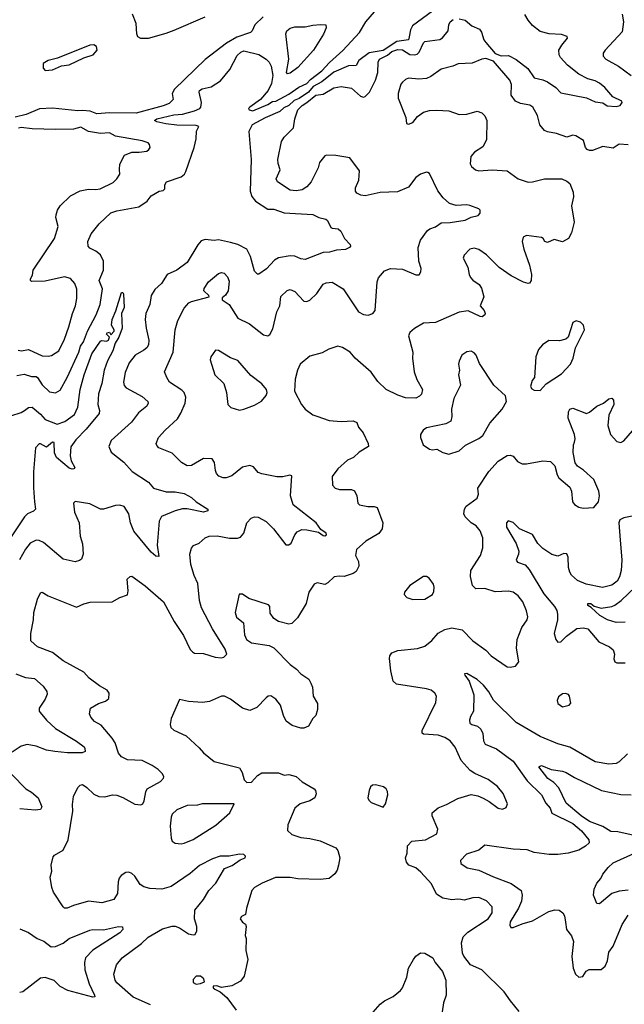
# Model space of a CAD drawing. Extents: x 1690054 to 1842981, y 782881 to 914114.
# Tile 109 of 256: x 1737825 to 1741869, y 808744 to 815329. Entities that reach past the tile are written whole.
import ezdxf

# ---------------------------------------------------------------- set-up
doc = ezdxf.new("R2010")
doc.units = 0

msp = doc.modelspace()

# ---------------------------------------------------------------- linework, layer by layer
at = {"layer": '0CON10XD'}
for points in [[(1737805, 812950), (1737855, 812957.5), (1737905, 812943.8), (1737935, 812942.2), (1737945, 812936.5), (1737975, 812886.6), (1738025, 812840.5), (1738065, 812834.4), (1738095, 812850.8), (1738142.3, 812935), (1738221.4, 813105), (1738232.2, 813145), (1738252.5, 813175), (1738278.7, 813245), (1738335.9, 813355), (1738362.6, 813425), (1738378.3, 813528.3), (1738355.6, 813585), (1738385.8, 813655), (1738385, 813713.3), (1738365, 813755.8), (1738335, 813781.9), (1738295, 813800), (1738283.8, 813815), (1738281.8, 813845), (1738303.7, 813896.3), (1738357, 813963), (1738435, 814037.8), (1738475, 814051.1), (1738622.4, 814077.6), (1738678, 814115), (1738705, 814151.2), (1738758, 814182), (1738785, 814186.2), (1738795, 814197.5), (1738796.7, 814225), (1738807.5, 814245), (1738905, 814278.1), (1738927.5, 814295), (1738936.4, 814313.6), (1738991.2, 814475), (1739005, 814532.5), (1739007.3, 814582.7), (1739022.5, 814615), (1739005, 814621.2), (1738875, 814622.9), (1738802.2, 814632.2), (1738742.5, 814645), (1738727.5, 814655), (1738743.3, 814665), (1738855, 814691.8), (1738915, 814698.1), (1738995, 814718.6), (1739030, 814735), (1739037.5, 814745), (1739040, 814775), (1739025.6, 814844.4), (1739028.1, 814855), (1739045, 814867.2), (1739105, 814880), (1739169, 814921), (1739231.5, 814995), (1739279.9, 815090.1), (1739305, 815111.9), (1739325, 815119.7), (1739425, 815095.8), (1739473.8, 815065), (1739493.2, 815045), (1739507.7, 815017.7), (1739518.5, 814955), (1739508.8, 814901.2), (1739486.2, 814855), (1739435.5, 814794.5), (1739363.8, 814745), (1739356.2, 814735), (1739358.8, 814725), (1739385, 814720.5), (1739485, 814761.9), (1739515, 814782.3), (1739538, 814785), (1739625, 814830.3), (1739691.5, 814878.5), (1739745, 814902.1), (1739770.7, 814929.3), (1739845, 814985.8), (1739897.1, 815042.9), (1739987.1, 815122.9), (1740097.5, 815242.5), (1740140.9, 815315), (1740198.8, 815381.2)], [(1740585.8, 815385), (1740452.6, 815287.4), (1740439.1, 815260.9), (1740429.4, 815215), (1740425, 815193.3), (1740346.6, 815183.4), (1740255, 815122.3), (1740163.1, 815106.9), (1740094.4, 815055), (1740075, 815022.9), (1740025, 815020.6), (1739925, 814978.4), (1739846.5, 814913.5), (1739788.8, 814881.2), (1739756, 814845), (1739695, 814802.9), (1739661.8, 814788.2), (1739625, 814755.5), (1739591, 814739), (1739564.2, 814715), (1739466.7, 814673.3), (1739380.8, 814625), (1739358.6, 814581.4), (1739373.1, 814395), (1739367.1, 814182.9), (1739376.6, 814146.6), (1739401.1, 814115), (1739485, 814061.5), (1739525, 814062.9), (1739595, 814037.5), (1739785, 814025.8), (1739825, 814006.7), (1739872.5, 813995), (1739883.3, 813985), (1739905, 813940), (1739915, 813933.8), (1739955, 813931.2), (1739973.3, 813915), (1739997.5, 813865), (1740036.1, 813826.1), (1740036.7, 813815), (1740030, 813805), (1740005, 813791.4), (1739945, 813787.1), (1739896.8, 813773.2), (1739855, 813772.5), (1739735, 813725.6), (1739705, 813728.6), (1739665, 813746.4), (1739635, 813750.4), (1739555, 813736.5), (1739529.2, 813720.8), (1739475, 813663.1), (1739425, 813626.7), (1739415, 813626.7), (1739396.1, 813646.1), (1739368.2, 813745), (1739343.6, 813793.6), (1739285, 813826.5), (1739235, 813839.3), (1739155, 813856.2), (1739125, 813852.5), (1739065, 813860), (1739039.8, 813850.2), (1739016.1, 813823.9), (1738945.8, 813704.2), (1738875, 813654.6), (1738810.6, 813625), (1738772.9, 813565), (1738728.6, 813525), (1738704.4, 813485), (1738695.4, 813424.6), (1738668.8, 813365), (1738663.9, 813325), (1738670, 813265), (1738688.1, 813185), (1738685.6, 813155), (1738674.4, 813135), (1738655, 813118.2), (1738597.5, 813085), (1738556.2, 813035), (1738531.1, 812968.9), (1738519.1, 812905), (1738522.8, 812882.8), (1738536.3, 812866.3), (1738645, 812809.5), (1738681.4, 812775), (1738684.4, 812765), (1738674.4, 812745), (1738620.1, 812699.9), (1738572.9, 812637.1), (1738435.8, 812515), (1738420.8, 812475), (1738437, 812437), (1738520.7, 812370.7), (1738576.6, 812306.6), (1738685.9, 812235.9), (1738720, 812195), (1738805, 812171.5), (1738865, 812170.9), (1738925, 812160.5), (1738975, 812132.5), (1739005.5, 812105.5), (1739082.5, 812055), (1739082.5, 812045), (1739054, 812036), (1738945, 812057.3), (1738915, 812057.9), (1738865, 812044.7), (1738774.1, 812005.9), (1738758.9, 811975), (1738745.6, 811815), (1738755, 811740), (1738735, 811741.2), (1738705, 811767.1), (1738588, 811908), (1738565.5, 811965), (1738554.6, 812025), (1738523.1, 812073.1), (1738495, 812081.8), (1738465, 812080), (1738385, 812055.4), (1738366, 812056), (1738295, 812091.9), (1738195, 812107.5), (1738184.3, 812095), (1738192.3, 812035), (1738221.9, 811965), (1738230, 811875), (1738244.5, 811824.5), (1738248.6, 811755), (1738238.8, 811721.2), (1738225, 811711.2), (1738195, 811704), (1738115, 811722), (1737985, 811832.9), (1737956.3, 811846.3), (1737935, 811848.1), (1737895, 811828.1), (1737863, 811787), (1737824.3, 811715.7)], [(1738635, 815203.6), (1738614.3, 815215), (1738608.1, 815235), (1738605, 815302.5), (1738580, 815365)], [(1740765, 815334.1), (1740805, 815325.3), (1740848.6, 815288.6), (1740900.2, 815265), (1740913.1, 815245), (1740929.5, 815195), (1740942.5, 815177.5), (1741005, 815101.9), (1741045, 815086.8), (1741095, 815088.9), (1741145, 815063.5), (1741222.6, 815002.6), (1741265, 814941.1), (1741325, 814927.8), (1741355, 814913.5), (1741410, 814875), (1741445, 814840.8), (1741615, 814806.7), (1741675, 814779.4), (1741725, 814772.5), (1741755, 814753.4), (1741815, 814748.9), (1741840.9, 814755), (1741854.4, 814775), (1741852.5, 814785), (1741792.4, 814812.4), (1741739.6, 814875), (1741703.9, 814905), (1741675, 814919.8), (1741624, 814934), (1741563.9, 814963.9), (1741488.5, 815025), (1741441.9, 815075), (1741432.5, 815095), (1741430.5, 815125), (1741451.3, 815158.7), (1741490, 815205), (1741487.1, 815217.1), (1741449.3, 815229.3), (1741365.3, 815235.3), (1741305, 815248.9), (1741255, 815290), (1741225.8, 815325), (1741204.5, 815364.5)], [(1741855.6, 815365), (1741864.4, 815315), (1741855, 815248), (1741740, 815125), (1741728, 815105), (1741728, 815085), (1741745.7, 815065.7), (1741828.9, 815018.9), (1741913.8, 814955)], [(1739452.5, 815347.5), (1739398, 815295), (1739380, 815255), (1739367.8, 815242.2), (1739278.2, 815211.8), (1739207.7, 815172.3), (1739066.2, 815063.8), (1738859.4, 814865), (1738844.4, 814835), (1738851.1, 814795), (1738825, 814769.5), (1738785, 814753), (1738605, 814703.5), (1738425, 814705.7), (1738340.4, 814700.4), (1738296.7, 814716.7), (1738245, 814721.9), (1738215, 814719.4), (1738045, 814737.8), (1737956.8, 814733.2), (1737867.5, 814695), (1737795, 814676.7)], [(1739063.9, 815346.1), (1738855, 815257.2), (1738803.4, 815236.6), (1738685, 815203.7), (1738635, 815203.6)], [(1740225, 813602.5), (1740265, 813650), (1740305, 813664.5), (1740385, 813660), (1740475, 813622.7), (1740496.4, 813623.6), (1740508, 813642), (1740510, 813665), (1740494.4, 813715), (1740491.1, 813805), (1740505.6, 813855), (1740551.8, 813918.2), (1740568.9, 813931.1), (1740606.3, 813943.7), (1740645, 813969.7), (1740705, 813971.9), (1740805, 813988.9), (1740845, 814007.3), (1740891.5, 814018.5), (1740905.7, 814035), (1740904.3, 814054.3), (1740895, 814064), (1740835, 814085.7), (1740815, 814090), (1740745, 814085.8), (1740699.7, 814099.7), (1740658.3, 814138.3), (1740620.6, 814185), (1740565, 814300), (1740555, 814308), (1740545, 814310), (1740505, 814296), (1740475, 814272.5), (1740425, 814209.2), (1740351.9, 814178.1), (1740235, 814173.6), (1740135, 814151.2), (1740106.2, 814155), (1740079.2, 814169.2), (1740071.7, 814181.7), (1740072, 814205), (1740092.5, 814255), (1740097.7, 814317.7), (1740032.5, 814405), (1739940.5, 814420.5), (1739876.4, 814423.6), (1739865, 814417.5), (1739831.2, 814375), (1739821.7, 814338.3), (1739775.6, 814245), (1739745, 814211.5), (1739715, 814190.8), (1739674.6, 814184.6), (1739635, 814189.5), (1739548.8, 814245), (1739541.1, 814265), (1739567.5, 814325), (1739552.9, 814367.1), (1739551.9, 814395), (1739575, 814513.3), (1739595, 814544), (1739656, 814605), (1739664.2, 814665), (1739686.4, 814725), (1739713.3, 814755), (1739744.9, 814775.1), (1739805, 814823.5), (1739855, 814830.8), (1739925, 814872.3), (1739975, 814882.5), (1740045, 814870.6), (1740105, 814816.5), (1740125, 814810.6), (1740135, 814814.3), (1740163.6, 814845), (1740205.2, 814925), (1740221.2, 814975), (1740222.2, 815045), (1740230.7, 815065), (1740285, 815092.3), (1740315, 815116), (1740355, 815128.9), (1740385, 815126.9), (1740435, 815096.1), (1740465, 815092.9), (1740482.4, 815097.6), (1740497.3, 815112.7), (1740525, 815174), (1740535, 815183.1), (1740634.2, 815195.8), (1740652.9, 815207.1), (1740690, 815255), (1740695.5, 815295), (1740704.5, 815315), (1740725, 815330.8)], [(1739616.4, 814966.4), (1739610, 814975), (1739624.1, 815065), (1739605.7, 815235), (1739612, 815255), (1739635, 815272), (1739665, 815281.4), (1739735, 815281.5), (1739785, 815293.3), (1739837, 815297), (1739873.6, 815293.6), (1739875.6, 815275), (1739858.1, 815231.9), (1739791.2, 815125), (1739685, 815009.1), (1739635, 814971.9), (1739616.4, 814966.4)], [(1737995, 814988.8), (1738045, 814993.9), (1738105, 815020), (1738155, 815026.7), (1738255, 815073.8), (1738316.9, 815095), (1738342.9, 815125), (1738339.3, 815149.3), (1738321.8, 815161.8), (1738295, 815158.3), (1738079, 815071), (1738015.8, 815055), (1737981.2, 815035), (1737981.2, 815005), (1737995, 814988.8)], [(1741895, 814492.5), (1741835, 814496), (1741795, 814469.2), (1741725, 814480), (1741655, 814454), (1741635, 814453.3), (1741620.5, 814460.5), (1741610, 814475), (1741595, 814520), (1741545, 814552), (1741525, 814556), (1741485, 814543.8), (1741415, 814567.1), (1741355, 814578.2), (1741335, 814588.9), (1741304.7, 814624.7), (1741288.6, 814688.6), (1741257.1, 814745), (1741237.2, 814757.2), (1741175, 814768.1), (1741141.4, 814785), (1741112.2, 814825), (1741114.6, 814894.6), (1741102.5, 814925), (1740995, 815050.5), (1740941.7, 815068.3), (1740915.5, 815064.5), (1740852.1, 815037.9), (1740757, 815033), (1740722.4, 815017.6), (1740645, 814997.5), (1740575, 814948.6), (1740545, 814935.8), (1740495, 814930.5), (1740425, 814937.5), (1740405, 814930), (1740385, 814912), (1740375, 814896.7), (1740356.9, 814835), (1740355.7, 814805), (1740407.5, 814675), (1740412.5, 814635), (1740425, 814630), (1740455, 814642.5), (1740485, 814682.5), (1740525, 814711.2), (1740565, 814720.8), (1740615, 814724.4), (1740695, 814719.2), (1740765, 814696), (1740815, 814698), (1740885, 814718), (1740915.8, 814705.8), (1740936.2, 814685), (1740949.2, 814655), (1740948, 814525), (1740921.7, 814478.3), (1740867, 814443), (1740842.5, 814415), (1740838.8, 814365), (1740846.1, 814346.1), (1740873.3, 814325), (1740895, 814318), (1740985, 814325.8), (1741085, 814318), (1741160, 814265), (1741225, 814241.5), (1741255, 814243.5), (1741335, 814265.6), (1741450, 814265), (1741485, 814250), (1741503.9, 814233.9), (1741526.2, 814175), (1741528.8, 814145), (1741516, 814085), (1741532.5, 813975), (1741515, 813902.5), (1741495, 813866.7), (1741455, 813843.3), (1741400.8, 813859.2), (1741355, 813839.2), (1741336.2, 813845), (1741326.2, 813866.2), (1741315, 813873.3), (1741215, 813886.2), (1741192.5, 813875), (1741186, 813845), (1741197.1, 813795), (1741235, 813687.5), (1741247.1, 813625), (1741246.1, 813583.9), (1741235, 813567.5), (1741225, 813563.8), (1741195, 813572.9), (1741112, 813615), (1741032.6, 813672.6), (1740946.4, 813756.4), (1740895, 813791.2), (1740865, 813800), (1740835, 813794), (1740796.7, 813755), (1740790, 813735), (1740823.3, 813675), (1740831.2, 813625), (1740841.2, 813605), (1740856.1, 813586.1), (1740897, 813557), (1740913, 813533), (1740928.6, 813475), (1740904.2, 813415), (1740932.5, 813385), (1740939.2, 813365), (1740935.6, 813354.4), (1740917.3, 813342.7), (1740905, 813344), (1740825, 813381.2), (1740765, 813372), (1740605, 813303.1), (1740525, 813298.8), (1740465, 813264.3), (1740435, 813238), (1740425.8, 813215), (1740454.3, 813105), (1740451.4, 813065), (1740463.3, 812975), (1740482.2, 812922.2), (1740519.2, 812855), (1740511.4, 812825), (1740499.4, 812810.6), (1740475, 812798.5), (1740405, 812800.9), (1740355, 812817.1), (1740275, 812855.6), (1740220.3, 812910.3), (1740175, 812970.8), (1740068, 813065), (1740035, 813106.2), (1739985, 813136), (1739953.8, 813146.2), (1739892.5, 813125), (1739848.8, 813101.2), (1739765, 813078.8), (1739701.2, 813025), (1739682, 812985), (1739668, 812925), (1739664.1, 812844.1), (1739710, 812755), (1739733.3, 812725), (1739785.9, 812685.9), (1739813.3, 812676.7), (1739895, 812648.6), (1739975, 812641.1), (1740055.5, 812645.5), (1740080, 812635), (1740091.2, 812605), (1740122, 812565), (1740155.8, 812495), (1740158.8, 812475), (1740095, 812435.8), (1740058, 812402), (1740017.8, 812382.2), (1739952.9, 812325), (1739915.6, 812275), (1739917.1, 812217.1), (1739935, 812196), (1739963.3, 812186.7), (1740045, 812186.7), (1740065, 812177.5), (1740080, 812145), (1740086.7, 812095), (1740097.5, 812085), (1740153, 812073), (1740195, 812074.2), (1740215.8, 812065.8), (1740254.3, 811965), (1740249.2, 811925), (1740227.2, 811892.8), (1740139.3, 811840.7), (1740078.8, 811785), (1740072, 811745), (1740090.8, 811705), (1740094, 811675), (1740075, 811638.8), (1740055, 811625.8), (1739994.1, 811605.9), (1739962.5, 811607.5), (1739927.6, 811602.4), (1739885, 811562), (1739865, 811552.5), (1739815, 811562), (1739795, 811553.8), (1739758.7, 811501.3), (1739740, 811425), (1739682.1, 811327.9), (1739645, 811291.2), (1739625, 811286), (1739555, 811303.3), (1739524.1, 811324.1), (1739501.2, 811361.2), (1739498, 811405), (1739490, 811415), (1739358.3, 811458.3), (1739315, 811487.5), (1739293, 811487), (1739266, 811365), (1739275, 811333.8), (1739322, 811295), (1739329.5, 811215), (1739341.1, 811185), (1739375, 811161.5), (1739494.4, 811144.4), (1739525, 811129.2), (1739635, 811015.7), (1739676, 810985), (1739705, 810954.2), (1739758.3, 810918.3), (1739772.7, 810892.7), (1739784.2, 810865), (1739788.8, 810805), (1739815.8, 810755), (1739817.5, 810715), (1739806.2, 810675), (1739786.7, 810655), (1739756.7, 810605), (1739725, 810590), (1739705, 810590), (1739648.3, 810608.3), (1739607.3, 810637.3), (1739588.6, 810675), (1739569.2, 810745), (1739538.8, 810785), (1739505, 810806.7), (1739487.5, 810805), (1739473.8, 810795), (1739411.7, 810728.3), (1739365, 810708.6), (1739315, 810724.3), (1739235, 810785.8), (1739195, 810806), (1739175, 810805.8), (1739095, 810770), (1739046.8, 810763.2), (1738955, 810770), (1738895, 810782.5), (1738837.5, 810655), (1738830.8, 810615), (1738835.7, 810595.7), (1738855, 810577.5), (1738938.7, 810538.7), (1739025, 810458.8), (1739055, 810426), (1739125, 810369.2), (1739295.6, 810325.6), (1739314, 810295), (1739326.7, 810245), (1739345, 810227.5), (1739375, 810230), (1739414.5, 810275.5), (1739445, 810292.5), (1739555, 810293.1), (1739595, 810277.5), (1739625, 810280.6), (1739675, 810267.5), (1739715, 810232.5), (1739795.5, 810185.5), (1739804.3, 810174.3), (1739808.8, 810151.2), (1739798.8, 810125), (1739765, 810105.7), (1739700, 810085), (1739664.2, 810055), (1739618, 809945), (1739615.9, 809905.9), (1739645, 809879.2), (1739705, 809860.6), (1739765.7, 809854.3), (1739835, 809836.7), (1739940.5, 809790.5), (1739953.9, 809773.9), (1739965.8, 809725), (1739957.5, 809675), (1739947.9, 809642.1), (1739933, 809617), (1739895, 809586), (1739835, 809578.6), (1739685, 809583.6), (1739635, 809591.5), (1739535, 809591.8), (1739446, 809555), (1739395, 809525.6), (1739377.1, 809505), (1739342.1, 809387.9), (1739336, 809345), (1739308.1, 809331.9), (1739300.6, 809315), (1739314.6, 809294.6), (1739335, 809281.2), (1739340, 809265), (1739333.8, 809205), (1739340, 809185), (1739337.5, 809105), (1739350.8, 809045), (1739327.3, 808932.7), (1739301.7, 808898.3), (1739245, 808868.8), (1739175, 808856.7), (1739143, 808867), (1739120, 808865), (1739120, 808855), (1739130, 808845), (1739165, 808827.5), (1739209.7, 808789.7), (1739272.5, 808705)], [(1737815, 813118.2), (1737836.4, 813113.6), (1737885, 813123.8), (1737975, 813081.9), (1738015, 813078.6), (1738037.2, 813082.8), (1738086.4, 813115), (1738125, 813192.5), (1738153.1, 813275), (1738178.2, 813365), (1738199.1, 813415), (1738207.3, 813465), (1738207.3, 813527.3), (1738194.2, 813565), (1738165, 813597.1), (1738125, 813610), (1737995, 813580.6), (1737905, 813578.8), (1737896.7, 813585), (1737896.7, 813595), (1737910, 813620), (1737914.2, 813655), (1738058.2, 813865), (1738083.1, 813945), (1738067.3, 814005), (1738068.2, 814025), (1738077.2, 814055), (1738095.4, 814085), (1738165, 814150), (1738230, 814185), (1738285, 814195.9), (1738335, 814192.6), (1738362.9, 814197.1), (1738449.7, 814240.3), (1738475, 814264.2), (1738494.2, 814295), (1738492.7, 814327.3), (1738495, 814363.8), (1738525, 814422.5), (1738575, 814443.1), (1738625, 814441.9), (1738675, 814450), (1738689.3, 814460.7), (1738697.1, 814475), (1738694.2, 814495), (1738683.8, 814505), (1738645, 814518.6), (1738465, 814549.7), (1738425, 814571.2), (1738365, 814568.4), (1738285, 814581), (1738235, 814611), (1738185, 814596.6), (1738063.9, 814593.9), (1737909, 814599), (1737835, 814608.5), (1737817, 814603)], [(1738700, 808740), (1738585, 808791.1), (1738475, 808887.5), (1738463.3, 808905), (1738455.6, 808945), (1738471.9, 809008.1), (1738510, 809055), (1738639.9, 809150.1), (1738685, 809193.1), (1738780.9, 809249.1), (1738845, 809267.8), (1738865, 809267.5), (1738895, 809256.5), (1738955, 809214.6), (1738985, 809208), (1738999.2, 809210.8), (1739008.8, 809235), (1739010.8, 809265), (1738994.5, 809315), (1738997, 809373), (1739054.6, 809445.4), (1739090, 809505), (1739137.8, 809555), (1739195, 809652.5), (1739247, 809673), (1739299.5, 809710.5), (1739333.8, 809725), (1739336, 809735), (1739325, 809745.8), (1739295, 809748.8), (1739225, 809736), (1739165, 809735.7), (1739113.7, 809716.3), (1739028, 809672), (1738965, 809618.2), (1738837.9, 809532.1), (1738776.4, 809513.6), (1738695, 809519.1), (1738655, 809530), (1738630.9, 809545), (1738595, 809600.8), (1738575, 809620), (1738555, 809628.6), (1738535, 809625.8), (1738503.6, 809606.4), (1738491.4, 809588.6), (1738483.6, 809563.6), (1738480, 809485), (1738453.7, 809446.3), (1738375, 809423.3), (1738285, 809433.1), (1738184.3, 809405.7), (1738143.6, 809386.4), (1738125, 809386.7), (1738115, 809396.7), (1738052, 809495), (1738040, 809525), (1738028.8, 809595), (1738039.2, 809635), (1738036.2, 809675), (1738048.8, 809731.2), (1738057.7, 809742.3), (1738115, 809776), (1738149.4, 809845), (1738181.5, 810035), (1738178.7, 810081.3), (1738185.6, 810135), (1738213.8, 810195), (1738229.3, 810210.7), (1738245, 810213.3), (1738275, 810194), (1738320.2, 810150.2), (1738353.6, 810133.6), (1738395, 810132.7), (1738445, 810145.4), (1738475, 810142.7), (1738515, 810127.3), (1738595, 810082.2), (1738635, 810077.5), (1738648, 810085), (1738658.6, 810105), (1738667.8, 810165), (1738677.5, 810185), (1738766, 810235), (1738786.4, 810256.4), (1738788.8, 810265), (1738780, 810285), (1738751.2, 810315), (1738711.1, 810341.1), (1738645, 810374.4), (1738545, 810379.4), (1738505, 810400), (1738485, 810423.8), (1738462.6, 810492.6), (1738443.8, 810523.8), (1738370, 810610), (1738325.4, 810635.4), (1738300.8, 810665), (1738292.7, 810687.3), (1738298.8, 810725), (1738351.2, 810755), (1738398, 810772), (1738420.9, 810789.1), (1738422.9, 810825), (1738410.8, 810845), (1738358, 810875), (1738290.8, 810925), (1738254.5, 810964.5), (1738115, 811041.9), (1738045, 811097.5), (1737945, 811134), (1737900, 811175), (1737898.9, 811225), (1737916.7, 811315), (1737919.4, 811365), (1737945, 811453.3), (1737965, 811496.7), (1737975, 811501.2), (1738015, 811476), (1738205, 811400.6), (1738255, 811422.9), (1738296.6, 811433.4), (1738444.5, 811435.5), (1738495, 811464.3), (1738545, 811483.3), (1738551.4, 811508.6), (1738543.3, 811586.7), (1738563.9, 811606.1), (1738575, 811606.7), (1738665, 811543.3), (1738786.2, 811435), (1738858.5, 811305), (1738921.3, 811211.3), (1738965, 811116.2), (1738980.9, 811100.9), (1738995, 811092), (1739055, 811090.6), (1739132.5, 811065), (1739175, 811061.1), (1739189.4, 811065), (1739209.4, 811085), (1739199.7, 811119.7), (1739114.7, 811254.7), (1739041.2, 811395), (1739027.3, 811445), (1739017.6, 811557.6), (1738991.2, 811611.2), (1738970, 811685), (1738962.5, 811755), (1738973.8, 811795), (1738987.7, 811812.3), (1739025, 811828), (1739065.5, 811864.5), (1739092.5, 811875), (1739145, 811877.9), (1739227.4, 811862.6), (1739282.4, 811862.4), (1739301.1, 811868.9), (1739323.1, 811895), (1739345, 811964.2), (1739372.5, 811995), (1739395, 812004.4), (1739421.1, 812001.1), (1739473.7, 811973.7), (1739523.1, 811925), (1739605, 811816.7), (1739625, 811816.2), (1739640.8, 811829.2), (1739664.2, 811885), (1739681.2, 811905), (1739711.3, 811918.7), (1739745, 811918.5), (1739822.5, 811902.5), (1739855, 811880), (1739865, 811877.5), (1739876.9, 811885), (1739874, 811895), (1739840.2, 811920.2), (1739806.9, 811965), (1739654.4, 812085), (1739635.7, 812145), (1739645, 812277.5), (1739632.5, 812282.5), (1739585, 812270.8), (1739545, 812271.4), (1739445, 812291.4), (1739420.3, 812300.3), (1739389.1, 812339.1), (1739365, 812348.1), (1739315, 812335.5), (1739245, 812278.5), (1739205, 812264.4), (1739185, 812264.3), (1739157, 812277), (1739142, 812295), (1739134.2, 812315), (1739128.3, 812368.3), (1739111.7, 812391.7), (1739055, 812394.3), (1738975, 812348.1), (1738945.6, 812345.6), (1738907.6, 812367.6), (1738845, 812430), (1738756, 812466), (1738741.7, 812481.7), (1738738.8, 812495), (1738752.5, 812535), (1738797.1, 812585), (1738880.5, 812659.5), (1738903.4, 812696.6), (1738931.8, 812765), (1738937.3, 812805), (1738924.4, 812835), (1738910.5, 812850.5), (1738827.1, 812905), (1738808.6, 812935), (1738794.3, 812975), (1738852.1, 813105), (1738863.8, 813255), (1738883.5, 813316.5), (1738925, 813400), (1738955.8, 813435), (1738974.7, 813445.3), (1739092.5, 813475), (1739090, 813485), (1739057.5, 813515), (1739059.1, 813530.9), (1739087.5, 813575), (1739155, 813631.2), (1739175, 813638.8), (1739193.6, 813633.6), (1739215, 813610), (1739225, 813580), (1739218.9, 813515), (1739202.2, 813487.8), (1739180.3, 813469.7), (1739178.8, 813455), (1739225.6, 813425), (1739283.8, 813333.8), (1739362.5, 813295), (1739455, 813222.2), (1739485, 813214.4), (1739497.1, 813222.9), (1739518.1, 813261.9), (1739544.6, 813375.4), (1739565.8, 813415), (1739572.5, 813477.5), (1739615, 813518), (1739635, 813524), (1739665, 813511.4), (1739725, 813447.1), (1739745, 813443.3), (1739765, 813452.9), (1739812.6, 813497.4), (1739855, 813559.2), (1739875, 813569.2), (1739915, 813574.4), (1739988.8, 813528.8), (1740090.6, 813375), (1740125, 813357.3), (1740155, 813353.6), (1740187, 813363), (1740203.1, 813385), (1740215.5, 813575), (1740225, 813602.5)], [(1737765, 812680.8), (1737835, 812701.5), (1737856.4, 812716.4), (1737885, 812735.6), (1737907.8, 812737.8), (1737965, 812690.8), (1737995, 812655.4), (1738075, 812623.7), (1738127.1, 812642.9), (1738191.7, 812688.3), (1738212.9, 812737.1), (1738229.2, 812855), (1738257.1, 812955), (1738306.7, 813095), (1738365, 813178.5), (1738375, 813184.4), (1738405, 813180), (1738420, 813185), (1738426.7, 813206.7), (1738406.7, 813225), (1738410, 813235), (1738425, 813240), (1738435, 813222.5), (1738457.5, 813245), (1738457.5, 813255), (1738438.8, 813285), (1738443.3, 813325), (1738468.1, 813381.9), (1738505, 813503.8), (1738515, 813503.8), (1738518.5, 813495), (1738524, 813405), (1738506.7, 813365), (1738510, 813265), (1738488.8, 813205), (1738463.8, 813166.2), (1738448.6, 813115), (1738412.1, 813047.9), (1738390, 812985), (1738375.4, 812895), (1738352.7, 812827.3), (1738348.2, 812755), (1738358.6, 812715), (1738357.1, 812695), (1738270.4, 812589.6), (1738199.7, 812520.3), (1738167, 812473), (1738162.5, 812412.5), (1738169.5, 812379.5), (1738193.3, 812335), (1738187.5, 812325), (1738175, 812322.5), (1738155, 812330), (1738070.4, 812400.4), (1738057.6, 812432.4), (1738055, 812501.2), (1738045, 812502.9), (1738005, 812471.1), (1737965, 812493.1), (1737955, 812491.9), (1737930.5, 812465), (1737918.2, 812305), (1737917.4, 812197.4), (1737924.7, 812104.7), (1737930.9, 812055), (1737917.8, 812042.2), (1737876.7, 812025), (1737857.1, 812005), (1737764.1, 811865)], [(1741305, 812850), (1741346.2, 812893.8), (1741448.3, 812961.7), (1741508, 813025), (1741526.2, 813065), (1741543.3, 813135), (1741602, 813255), (1741596, 813285), (1741576.6, 813306.6), (1741545.9, 813314.1), (1741525, 813303.8), (1741493.6, 813206.4), (1741478.3, 813191.7), (1741435, 813182), (1741365, 813184.2), (1741321.2, 813155), (1741295.8, 813124.2), (1741276.2, 813075), (1741267.5, 812935), (1741252.5, 812915), (1741242.5, 812875), (1741250.7, 812860.7), (1741265, 812852.5), (1741305, 812850)], [(1739295, 812716.7), (1739325, 812723.8), (1739395, 812752), (1739441.7, 812778.3), (1739474, 812815), (1739480, 812835), (1739475.8, 812855), (1739445, 812894), (1739370, 812950), (1739285, 813050), (1739235, 813067.5), (1739155, 813116.7), (1739135, 813120), (1739103.3, 813075), (1739100, 813055), (1739131.2, 812955), (1739191.2, 812895), (1739208.8, 812835), (1739216.2, 812755), (1739237.5, 812735), (1739295, 812716.7)], [(1740695, 812423.3), (1740765, 812446.2), (1740806.4, 812483.6), (1740895, 812528.8), (1740921.7, 812548.3), (1740970.2, 812629.8), (1741052.5, 812725), (1741081.2, 812775), (1741074.1, 812814.1), (1740995.7, 812885.7), (1740900.3, 813030.3), (1740878.8, 813085), (1740865, 813101.2), (1740845, 813112), (1740815, 813108), (1740782.5, 813085), (1740763.3, 813045), (1740760, 813025), (1740766.1, 812986.1), (1740760.6, 812955), (1740773.3, 812885), (1740728.6, 812795), (1740712.5, 812725), (1740716, 812675), (1740708.8, 812645), (1740675, 812625.7), (1740545, 812600), (1740523.8, 812585), (1740506.7, 812555), (1740506.7, 812535), (1740522.5, 812485), (1740565, 812457.5), (1740587, 812453), (1740615, 812456.7), (1740655, 812433.8), (1740695, 812423.3)], [(1741166.1, 808696.1), (1741107, 808767), (1741065, 808828.8), (1740915, 808975.8), (1740839.3, 809009.3), (1740795.7, 809065.7), (1740786.6, 809086.6), (1740778.9, 809155), (1740791.4, 809195), (1740822.3, 809227.7), (1740958.1, 809315), (1740984.3, 809355), (1740985, 809396.7), (1740947.2, 809437.2), (1740895, 809457.8), (1740855, 809456.9), (1740798.3, 809441.7), (1740775.8, 809444.2), (1740755, 809448.1), (1740715, 809442.2), (1740655, 809454.4), (1740611.9, 809481.9), (1740580, 809550), (1740508.1, 809628.1), (1740475, 809658.1), (1740428, 809675), (1740411.4, 809695), (1740405.8, 809725), (1740416.9, 809755), (1740419.2, 809805), (1740446.7, 809835), (1740540, 809845), (1740615, 809884.2), (1740622.5, 809915), (1740584.4, 810005), (1740584.5, 810025.5), (1740625, 810059.2), (1740680.3, 810079.7), (1740755, 810121.2), (1740845, 810148), (1740888.8, 810138.8), (1740925, 810122), (1740965, 810101.2), (1741026.1, 810056.1), (1741055, 810050), (1741079.3, 810060.7), (1741087.5, 810085), (1741058.8, 810155), (1741020.9, 810200.9), (1740958.1, 810248.1), (1740868.3, 810288.3), (1740837.9, 810307.9), (1740776.7, 810375), (1740737.8, 810465), (1740705, 810506.5), (1740669.4, 810529.4), (1740625, 810545.3), (1740525, 810550.8), (1740517.3, 810557.3), (1740517.5, 810575), (1740608.3, 810761.7), (1740613.8, 810805), (1740602, 810825), (1740576.2, 810845), (1740545, 810854.4), (1740344.5, 810884.5), (1740322, 810905), (1740306.4, 810973.6), (1740297.7, 811057.7), (1740300, 811075), (1740315, 811093.8), (1740355, 811110), (1740485, 811124.5), (1740535, 811140.4), (1740582.6, 811177.4), (1740625, 811226.7), (1740669.2, 811250.8), (1740715, 811262.9), (1740785, 811249.2), (1740855.8, 811175), (1740943.1, 811113.1), (1740979.2, 811075), (1741085, 811002), (1741105, 810998.8), (1741140, 811005), (1741163.3, 811035), (1741147.8, 811125), (1741151.8, 811185), (1741182.5, 811265), (1741218.1, 811315), (1741224.4, 811335), (1741215.6, 811375), (1741189.5, 811435), (1741160, 811475), (1741125, 811500), (1741095, 811506.9), (1741005, 811502.2), (1740935, 811524.5), (1740875, 811523.3), (1740852.9, 811545), (1740839.4, 811605), (1740841.9, 811645), (1740906.7, 811745), (1740922.4, 811797.6), (1740922.2, 811865), (1740905, 811910), (1740877.8, 811945), (1740844.7, 811964.7), (1740804.3, 812005), (1740795.7, 812025), (1740799.2, 812055), (1740812, 812075), (1740885, 812130), (1740893.8, 812155), (1740890, 812195), (1740963.1, 812306.9), (1741025, 812377.5), (1741085, 812414), (1741105, 812416.2), (1741125, 812410), (1741155, 812373.3), (1741185, 812358.8), (1741215, 812358.8), (1741325, 812378.8), (1741375, 812373.3), (1741403.3, 812345), (1741418.8, 812285), (1741430, 812265), (1741505, 812202.5), (1741516, 812175), (1741522, 812105), (1741535.8, 812085.8), (1741565, 812068), (1741592.7, 812062.7), (1741665, 812066.7), (1741697.1, 812105), (1741702.2, 812145), (1741698.2, 812175), (1741665, 812253.8), (1741595, 812316.2), (1741555, 812343.3), (1741541.2, 812365), (1741526.2, 812435), (1741528, 812485), (1741535, 812503.3), (1741541.1, 812525), (1741536.7, 812555), (1741492.7, 812665), (1741494.5, 812705.5), (1741504, 812725), (1741525, 812730), (1741615, 812696.4), (1741635, 812704.6), (1741685, 812743.6), (1741730, 812765), (1741765, 812792.5), (1741785, 812797.5), (1741795.6, 812785), (1741797.8, 812755), (1741766.2, 812683.8), (1741757.9, 812615), (1741776.2, 812555), (1741818.3, 812508.3), (1741845, 812500.9), (1741865, 812511.5), (1741995, 812662.5)], [(1741985, 812021.6), (1741865, 811998), (1741840, 811985), (1741832.9, 811965), (1741838.1, 811878.1), (1741851.9, 811715), (1741848.2, 811645), (1741836.4, 811603.7), (1741820.5, 811575), (1741785, 811547.3), (1741722.1, 811532.1), (1741613, 811553), (1741555, 811579.4), (1741516.1, 811615), (1741503.6, 811635), (1741495.3, 811665), (1741493.6, 811733.6), (1741485, 811756), (1741465, 811758.6), (1741425, 811741.9), (1741385, 811753.5), (1741325, 811792.9), (1741289.6, 811825), (1741255, 811886.2), (1741168, 811925), (1741125, 811965.6), (1741092.5, 811977.5), (1741080.8, 811965), (1741080.8, 811935), (1741146.5, 811826.5), (1741162.5, 811775), (1741160.9, 811755), (1741144.5, 811714.5), (1741155, 811701.9), (1741205, 811683.5), (1741232.9, 811652.9), (1741330.1, 811490.1), (1741401.2, 811405), (1741416.9, 811376.9), (1741423.1, 811353.1), (1741422.2, 811315), (1741398.6, 811225), (1741411.4, 811185), (1741425, 811166.2), (1741445, 811167.5), (1741483.1, 811206.9), (1741552.2, 811257.8), (1741595, 811261.5), (1741625, 811255.4), (1741697.6, 811167.6), (1741768.8, 811135), (1741795, 811116), (1741804.3, 811085), (1741799.4, 811055), (1741806, 811035), (1741817.9, 811027.9), (1741875, 811027.5)], [(1740455, 811452), (1740535, 811454), (1740586.2, 811485), (1740595.8, 811505), (1740597.5, 811535), (1740592.5, 811555), (1740563.3, 811595), (1740545.8, 811605.8), (1740525, 811606.2), (1740435, 811546.2), (1740399.3, 811500.7), (1740396.7, 811485), (1740415, 811464), (1740455, 811452)], [(1741875, 811300.7), (1741815, 811298.5), (1741756, 811315), (1741705.8, 811345), (1741648.1, 811398.1), (1741625, 811410.8), (1741624.6, 811425.4), (1741645, 811425.5), (1741667.6, 811407.6), (1741715, 811392.9), (1741784.7, 811405.3), (1741805, 811414.6), (1741847.8, 811445), (1741944, 811536)], [(1737799.2, 810955), (1737865, 810930.7), (1737925, 810922.7), (1737982.4, 810872.4), (1738006.9, 810836.9), (1738008.6, 810818.6), (1737995, 810784), (1737955.8, 810725), (1737955.8, 810705), (1737962.5, 810695), (1738005, 810644.3), (1738065, 810588.8), (1738205, 810504.4), (1738255.5, 810465.5), (1738261.2, 810455), (1738262.5, 810435), (1738243.6, 810426.4), (1738145, 810425.4), (1738060, 810435), (1738005, 810444.4), (1737935, 810470), (1737875, 810482.2), (1737835, 810470), (1737775, 810430)], [(1741890.3, 810419.7), (1741833.8, 810365), (1741815, 810355.7), (1741765, 810351.4), (1741675, 810365.6), (1741505, 810464.5), (1741425, 810485.6), (1741306.2, 810535), (1741145, 810630), (1740995, 810779.2), (1740962.2, 810835), (1740927.6, 810877.6), (1740885, 810916.7), (1740815, 810956.2), (1740800, 810955), (1740801.9, 810945), (1740831.5, 810905), (1740861.8, 810815), (1740860.9, 810705), (1740841.1, 810668.9), (1740833.3, 810645), (1740835.8, 810625), (1740850, 810615), (1740886, 810605), (1740908.9, 810585), (1740923.6, 810555), (1740927, 810507), (1740937.5, 810485), (1741015, 810452.7), (1741125, 810371.1), (1741219.7, 810239.7), (1741315.2, 810145.2), (1741345, 810090), (1741373.4, 810055), (1741385, 810022.3), (1741525, 809953.8), (1741583.6, 809905), (1741630.8, 809845), (1741634, 809825), (1741608.7, 809801.3), (1741563.8, 809776.2), (1741493.9, 809756.1), (1741425, 809745.8), (1741366.4, 809746.3), (1741265, 809760), (1741218.4, 809778.4), (1741125, 809781.3), (1740935, 809808), (1740895, 809774.3), (1740812.6, 809747.4), (1740774.2, 809705), (1740776, 809685), (1740816.8, 809656.8), (1740895, 809641.5), (1740995, 809595.9), (1741112.4, 809552.4), (1741178.6, 809505), (1741186.2, 809475), (1741180.9, 809435), (1741161.8, 809388.2), (1741105.6, 809295), (1741102.9, 809272.9), (1741108.8, 809258.8), (1741125, 809257.5), (1741185, 809282.7), (1741255, 809301.8), (1741365, 809365.6), (1741405, 809376.7), (1741433.2, 809373.2), (1741458, 809355), (1741468.6, 809335), (1741475.8, 809294.2), (1741482.5, 809245), (1741515, 809201.2), (1741530, 809165), (1741516.8, 809063.2), (1741525.7, 808985.7), (1741542, 808945), (1741565, 808926), (1741590.5, 808929.5), (1741614, 808965), (1741633.4, 808976.6), (1741715, 808977.5), (1741740.3, 808999.7), (1741755.6, 809034.4), (1741765, 809093.3), (1741795, 809133.8), (1741855, 809277.5), (1741895, 809341.4)], [(1741455, 810733.8), (1741500, 810745), (1741511.7, 810758.3), (1741502.5, 810805), (1741495, 810816.7), (1741475, 810823.3), (1741455, 810820), (1741429.3, 810800.7), (1741420, 810775), (1741423.3, 810755), (1741455, 810733.8)], [(1741955, 809869.6), (1741825, 809898.1), (1741779.5, 809899.5), (1741725, 809934.2), (1741637, 809967), (1741579.5, 810005), (1741480.5, 810090.5), (1741431.9, 810191.9), (1741398, 810228), (1741357.8, 810255), (1741298, 810332), (1741315, 810341.1), (1741380, 810315), (1741454.6, 810304.6), (1741479.2, 810295), (1741535, 810261.3), (1741716.2, 810175), (1741845, 810146.9), (1741915, 810146.2)], [(1737771.5, 810281.5), (1737867.1, 810185), (1737905, 810163.9), (1737948.2, 810125), (1737972.9, 810065), (1737965, 810048), (1737927.6, 810042.4), (1737825, 810051.6)], [(1740255, 810063.3), (1740272, 810085), (1740287.5, 810145), (1740285, 810167.5), (1740275.8, 810185.8), (1740257.7, 810197.7), (1740205, 810211.2), (1740185, 810210), (1740170.8, 810199.2), (1740163.3, 810175), (1740153.8, 810125), (1740159.3, 810109.3), (1740175, 810093.3), (1740255, 810063.3)], [(1738905, 809818), (1738925, 809822.5), (1738985, 809845.8), (1739137.6, 809942.4), (1739230, 810025), (1739260, 810085), (1739045, 810084.4), (1739013.6, 810076.4), (1738945, 810072.9), (1738875, 810045.8), (1738845, 810016.2), (1738837.1, 809995), (1738830.8, 809935), (1738838, 809855), (1738845.9, 809835.9), (1738865, 809821.2), (1738905, 809818)], [(1741895, 809506.9), (1741835, 809500), (1741785, 809484.4), (1741704, 809416), (1741685, 809417.5), (1741663.5, 809475), (1741668, 809515), (1741684.7, 809555), (1741712.4, 809585), (1741726.1, 809613.8), (1741761.7, 809658.3), (1741795, 809690.8), (1741936, 809755)], [(1737825, 809248.1), (1737885, 809225.6), (1737942.9, 809185), (1737985.6, 809165.6), (1738035, 809127.7), (1738065, 809130.4), (1738115, 809154.1), (1738155, 809183.8), (1738295, 809241.1), (1738315, 809245.5), (1738385, 809241.8), (1738485, 809265.5), (1738512.3, 809262.3), (1738514.3, 809245), (1738495, 809221.9), (1738314.2, 809105.8), (1738265.6, 809055), (1738258.2, 809025), (1738260.8, 808975), (1738290.8, 808880.8), (1738326, 808805), (1738326.7, 808795), (1738315, 808791.9), (1738146.3, 808836.3), (1738095, 808864), (1738055, 808904.5), (1737995, 808923.5), (1737965, 808918.2), (1737845, 808828.6), (1737825, 808822.5)], [(1740172.5, 808675), (1740235.5, 808744.5), (1740265, 808767.1), (1740323.6, 808796.4), (1740372.7, 808837.3), (1740386.2, 808855), (1740414.2, 808925), (1740426, 808985), (1740458, 809045), (1740474.3, 809065.7), (1740505, 809087.5), (1740535, 809086.7), (1740588.8, 809055), (1740603.8, 809025), (1740653.6, 808963.6), (1740676.2, 808905), (1740678, 808805), (1740658.8, 808755), (1740651.2, 808695)], [(1739005, 808880), (1739035, 808883.3), (1739060, 808895), (1739056.7, 808915), (1739035, 808932.5), (1739005, 808932.5), (1738985, 808910), (1738985, 808890), (1739005, 808880)]]:
    msp.add_lwpolyline(points, dxfattribs=at)

doc.saveas('drawing.dxf')
